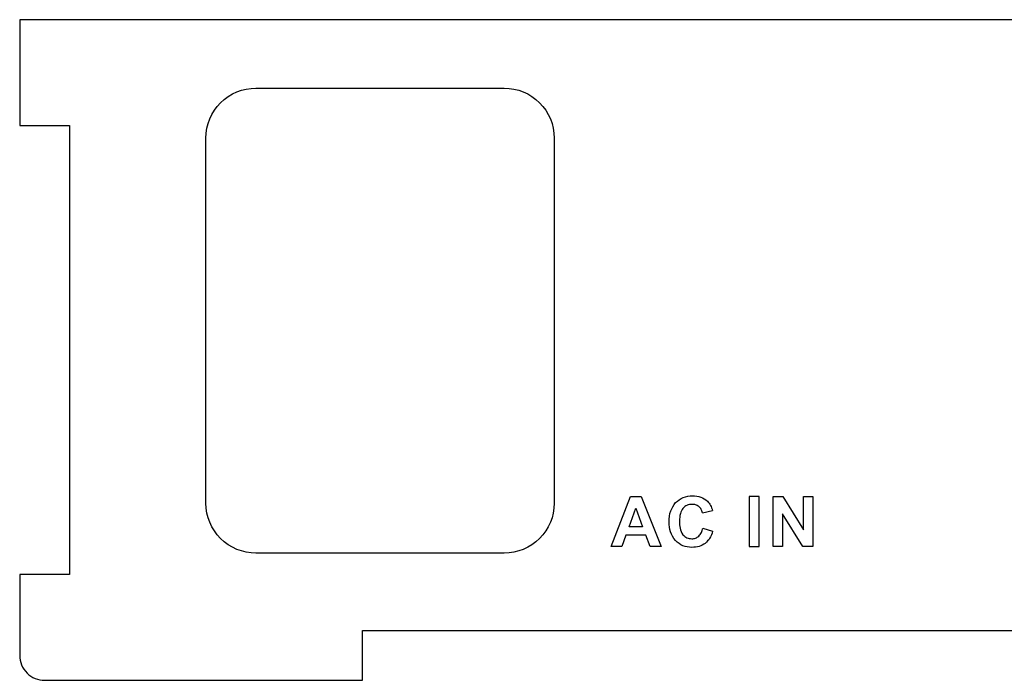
# Model space of a CAD drawing. Header units: millimetres. Extents: x -111 to 105, y 0 to 40.
# Tile 1 of 4: x -111 to -52, y 0 to 40. Entities that reach past the tile are written whole.
import ezdxf

# ---------------------------------------------------------------- set-up
doc = ezdxf.new("R2010")
doc.units = ezdxf.units.MM
doc.layers.get('0').update_dxf_attribs({"linetype": 'CONTINUOUS'})

msp = doc.modelspace()

# ---------------------------------------------------------------- linework, layer by layer
for p, q in [((-70.089, 10.271), (-69.489, 10.414)), ((-70.068, 9.344), (-69.48, 9.158))]:
    msp.add_line(p, q)
msp.add_lwpolyline([(104.904, 39.9), (-111.096, 39.9), (-111.096, 33.55), (-108.096, 33.55), (-108.096, 32.55), (-108.096, 7.55), (-108.096, 6.55), (-111.096, 6.55), (-111.096, 1.7, 0.414214), (-109.596, 0.2), (-90.5, 0.2), (-90.5, 3.2), (-90, 3.2), (-40, 3.2), (-39.5, 3.2), (-39.5, 0.2), (29.5, 0.2)], format="xyb")
msp.add_lwpolyline([(-78.998, 32.789), (-78.998, 10.842, -0.414214), (-81.998, 7.842), (-96.908, 7.842, -0.414214), (-99.908, 10.842), (-99.908, 32.789, -0.414214), (-96.908, 35.789), (-81.998, 35.789, -0.414214)], format="xyb", close=True)
for points in [[(-73.49, 8.921), (-74.689, 8.92), (-74.936, 8.239), (-75.579, 8.238), (-74.412, 11.239), (-73.771, 11.239), (-72.569, 8.24), (-73.228, 8.239)], [(-67.294, 11.242), (-67.293, 8.242), (-66.687, 8.242), (-66.688, 11.242)], [(-63.464, 11.244), (-63.463, 8.244), (-64.071, 8.244), (-65.281, 10.199), (-65.28, 8.243), (-65.843, 8.243), (-65.844, 11.243), (-65.255, 11.243), (-64.026, 9.24), (-64.027, 11.244)], [(-74.098, 10.539), (-73.684, 9.426), (-74.503, 9.426)]]:
    msp.add_lwpolyline(points, close=True)
for points, knots in [([(-71.26, 11.188), (-71.255, 11.19), (-71.25, 11.192), (-71.075, 11.262), (-70.883, 11.277), (-70.691, 11.292)], [-0.05953588, -0.05953588, -0.05953588, -0.05953588, -0.05779556, -0.05779556, 0, 0, 0, 0]), ([(-70.691, 11.292), (-70.518, 11.281), (-70.188, 11.26), (-69.923, 11.062), (-69.796, 10.967)], [0, 0, 0, 0, 0.05053989, 0.09700924, 0.09700924, 0.09700924, 0.09700924]), ([(-72.094, 9.713), (-72.083, 9.943), (-72.064, 10.369), (-71.82, 10.716), (-71.708, 10.877)], [0, 0, 0, 0, 0.067232, 0.1248674, 0.1248674, 0.1248674, 0.1248674]), ([(-70.721, 10.774), (-70.825, 10.765), (-70.929, 10.755), (-71.021, 10.715), (-71.022, 10.715), (-71.023, 10.714)], [-0.06420896, -0.06420896, -0.06420896, -0.06420896, -0.03211116, -0.03211116, -0.03164099, -0.03164099, -0.03164099, -0.03164099]), ([(-70.311, 10.639), (-70.376, 10.682), (-70.435, 10.72), (-70.572, 10.765), (-70.647, 10.769), (-70.721, 10.774)], [-0.04472492, -0.04472492, -0.04472492, -0.04472492, -0.0223434, -0.0223434, 0, 0, 0, 0]), ([(-69.796, 10.967), (-69.719, 10.877), (-69.656, 10.805), (-69.555, 10.619), (-69.522, 10.517), (-69.489, 10.414)], [-0.06488921, -0.06488921, -0.06488921, -0.06488921, -0.03228535, -0.03228535, 0, 0, 0, 0]), ([(-71.262, 10.534), (-71.322, 10.432), (-71.463, 10.195), (-71.467, 9.917), (-71.47, 9.759)], [0, 0, 0, 0, 0.03501694, 0.08150499, 0.08150499, 0.08150499, 0.08150499]), ([(-70.089, 10.271), (-70.11, 10.342), (-70.131, 10.413), (-70.204, 10.536), (-70.255, 10.585), (-70.311, 10.639)], [-0.04652982, -0.04652982, -0.04652982, -0.04652982, -0.02328166, -0.02328166, 0, 0, 0, 0]), ([(-71.708, 8.597), (-71.84, 8.779), (-71.947, 8.928), (-72.072, 9.303), (-72.083, 9.508), (-72.094, 9.713)], [-0.12374, -0.12374, -0.12374, -0.12374, -0.0616431, -0.0616431, 0, 0, 0, 0]), ([(-71.47, 9.759), (-71.468, 9.614), (-71.466, 9.47), (-71.403, 9.194), (-71.345, 9.091), (-71.265, 8.948)], [-0.09653369, -0.09653369, -0.09653369, -0.09653369, -0.049141, -0.049141, 0, 0, 0, 0]), ([(-70.317, 8.861), (-70.249, 8.94), (-70.196, 9), (-70.115, 9.163), (-70.091, 9.254), (-70.068, 9.344)], [-0.05639483, -0.05639483, -0.05639483, -0.05639483, -0.02796492, -0.02796492, 0, 0, 0, 0]), ([(-69.48, 9.158), (-69.529, 9.008), (-69.619, 8.727), (-69.831, 8.523), (-69.929, 8.428)], [0, 0, 0, 0, 0.04641966, 0.08685562, 0.08685562, 0.08685562, 0.08685562]), ([(-70.726, 8.189), (-70.912, 8.205), (-71.098, 8.22), (-71.265, 8.289), (-71.267, 8.29), (-71.27, 8.291)], [-0.11535899, -0.11535899, -0.11535899, -0.11535899, -0.05769732, -0.05769732, -0.05666493, -0.05666493, -0.05666493, -0.05666493]), ([(-70.732, 8.707), (-70.655, 8.713), (-70.502, 8.725), (-70.378, 8.816), (-70.317, 8.861)], [0, 0, 0, 0, 0.02278444, 0.04506955, 0.04506955, 0.04506955, 0.04506955]), ([(-69.929, 8.428), (-70.045, 8.359), (-70.29, 8.212), (-70.575, 8.197), (-70.726, 8.189)], [0, 0, 0, 0, 0.03986754, 0.08434182, 0.08434182, 0.08434182, 0.08434182])]:
    msp.add_open_spline(points, degree=3, knots=knots)
for points in [[(-71.708, 10.877), (-71.558, 11.004), (-71.423, 11.119), (-71.26, 11.188)], [(-71.023, 10.714), (-71.112, 10.674), (-71.185, 10.606), (-71.262, 10.534)], [(-71.265, 8.948), (-71.191, 8.878), (-71.117, 8.808), (-71.029, 8.767)], [(-71.27, 8.291), (-71.431, 8.359), (-71.565, 8.474), (-71.708, 8.597)], [(-71.029, 8.767), (-70.94, 8.726), (-70.836, 8.717), (-70.732, 8.707)]]:
    msp.add_open_spline(points, degree=3)

doc.saveas('drawing.dxf')
